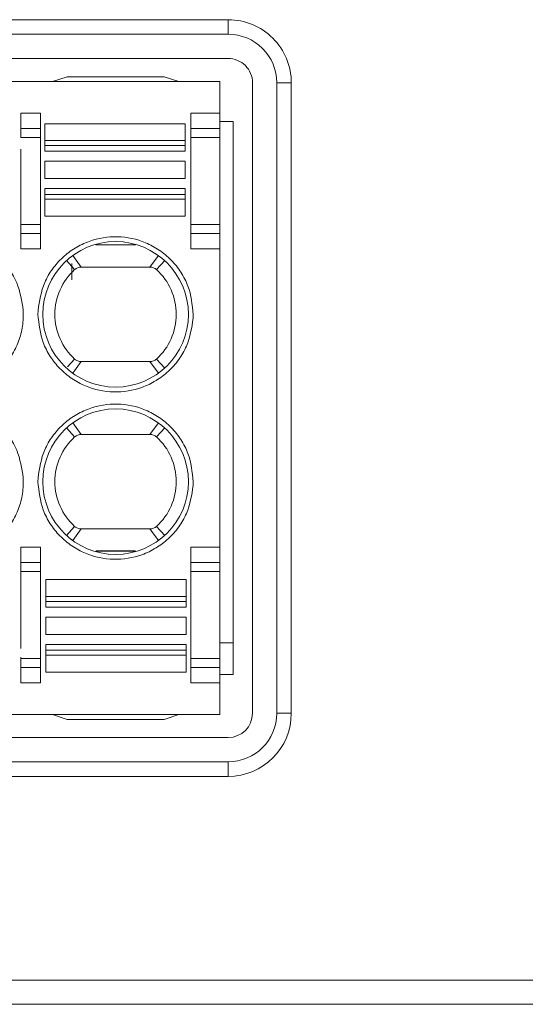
# Model space of a CAD drawing. Header units: millimetres. Extents: x -420 to 420, y -297 to 297.
# Tile 16 of 141: x -220 to -211, y -95 to -77. Entities that reach past the tile are written whole.
import ezdxf

# ---------------------------------------------------------------- set-up
doc = ezdxf.new("R2010")
doc.units = ezdxf.units.MM
doc.header["$MEASUREMENT"] = 0
doc.layers.add('layer 1', color=7, linetype='Continuous')

msp = doc.modelspace()

# ---------------------------------------------------------------- linework, layer by layer
at = {"layer": 'layer 1', "color": 7, "lineweight": 9}
for points in [[(-240.0195, -76.527), (-240.0195, -76.527), (-216.3561, -76.527), (-216.3561, -76.527)], [(-216.3561, -76.527), (-216.3561, -76.527), (-216.3561, -76.8043), (-216.3561, -76.8043)], [(-216.3561, -76.8043), (-216.3561, -76.8043), (-240.0195, -76.8043), (-240.0195, -76.8043)], [(-216.3561, -77.2665), (-216.3561, -77.2665), (-240.0195, -77.2665), (-240.0195, -77.2665)], [(-219.4249, -77.6131), (-219.4249, -77.6131), (-219.7022, -77.7055), (-219.7022, -77.7055)], [(-219.4249, -77.6131), (-219.4249, -77.6131), (-217.5762, -77.6131), (-217.5762, -77.6131)], [(-217.5762, -77.6131), (-217.5762, -77.6131), (-217.2989, -77.7055), (-217.2989, -77.7055)], [(-216.5132, -77.7055), (-216.5132, -77.7055), (-239.8993, -77.7055), (-239.8993, -77.7055)], [(-216.5132, -77.7055), (-216.5132, -77.7055), (-216.5132, -78.3063), (-216.5132, -78.3063)], [(-215.8939, -89.7452), (-215.8939, -89.7452), (-215.8939, -77.7286), (-215.8939, -77.7286)], [(-215.4317, -77.7286), (-215.4317, -77.7286), (-215.1544, -77.7286), (-215.1544, -77.7286)], [(-215.4317, -89.7452), (-215.4317, -89.7452), (-215.4317, -77.7286), (-215.4317, -77.7286)], [(-215.1544, -77.7286), (-215.1544, -77.7286), (-215.1544, -89.7452), (-215.1544, -89.7452)], [(-220.3031, -78.3063), (-220.3031, -78.3063), (-219.9333, -78.3063), (-219.9333, -78.3063)], [(-220.3031, -78.5984), (-220.3031, -78.5984), (-220.3031, -78.3063), (-220.3031, -78.3063)], [(-219.9333, -78.3063), (-219.9333, -78.3063), (-219.9333, -78.5984), (-219.9333, -78.5984)], [(-217.0678, -78.3063), (-217.0678, -78.3063), (-216.5132, -78.3063), (-216.5132, -78.3063)], [(-217.0678, -78.5984), (-217.0678, -78.5984), (-217.0678, -78.3063), (-217.0678, -78.3063)], [(-216.5132, -78.3063), (-216.5132, -78.3063), (-216.5132, -78.5984), (-216.5132, -78.5984)], [(-219.9333, -78.5984), (-219.9333, -78.5984), (-220.3031, -78.5984), (-220.3031, -78.5984)], [(-220.3031, -78.5984), (-220.3031, -78.5984), (-220.3031, -78.7722), (-220.3031, -78.7722)], [(-219.9333, -78.5984), (-219.9333, -78.5984), (-219.9333, -78.7722), (-219.9333, -78.7722)], [(-217.174, -78.5086), (-217.174, -78.5086), (-219.8455, -78.5086), (-219.8455, -78.5086)], [(-219.8455, -78.5086), (-219.8455, -78.5086), (-219.8455, -78.8301), (-219.8455, -78.8301)], [(-217.174, -78.5086), (-217.174, -78.5086), (-217.174, -78.8305), (-217.174, -78.8305)], [(-216.5132, -78.5984), (-216.5132, -78.5984), (-217.0678, -78.5984), (-217.0678, -78.5984)], [(-217.0678, -78.5984), (-217.0678, -78.5984), (-217.0678, -78.7722), (-217.0678, -78.7722)], [(-216.5132, -78.4681), (-216.5132, -78.4681), (-216.2637, -78.4681), (-216.2637, -78.4681)], [(-216.5132, -78.5984), (-216.5132, -78.5984), (-216.5132, -78.7722), (-216.5132, -78.7722)], [(-216.2637, -78.4681), (-216.2637, -78.4681), (-216.2637, -89.0057), (-216.2637, -89.0057)], [(-220.3031, -78.7722), (-220.3031, -78.7722), (-219.9333, -78.7722), (-219.9333, -78.7722)], [(-219.9333, -78.7722), (-219.9333, -78.7722), (-219.9333, -80.4287), (-219.9333, -80.4287)], [(-217.0678, -80.4287), (-217.0678, -80.4287), (-217.0678, -78.7722), (-217.0678, -78.7722)], [(-217.0678, -78.7722), (-217.0678, -78.7722), (-216.5132, -78.7722), (-216.5132, -78.7722)], [(-216.5132, -78.7722), (-216.5132, -78.7722), (-216.5132, -80.4287), (-216.5132, -80.4287)], [(-220.3031, -78.9935), (-220.3031, -78.9935), (-220.3031, -80.4287), (-220.3031, -80.4287)], [(-217.174, -78.8305), (-217.174, -78.8305), (-219.8455, -78.8301), (-219.8455, -78.8301)], [(-219.8455, -78.8301), (-219.8455, -78.8301), (-219.8455, -78.9238), (-219.8455, -78.9238)], [(-219.8455, -78.9238), (-219.8455, -78.9238), (-217.174, -78.9238), (-217.174, -78.9238)], [(-219.8455, -79.0355), (-219.8455, -79.0355), (-219.8455, -78.9238), (-219.8455, -78.9238)], [(-217.174, -78.9238), (-217.174, -78.9238), (-217.174, -78.8305), (-217.174, -78.8305)], [(-217.174, -78.9238), (-217.174, -78.9238), (-217.174, -79.0355), (-217.174, -79.0355)], [(-217.174, -79.0355), (-217.174, -79.0355), (-219.8455, -79.0355), (-219.8455, -79.0355)], [(-217.174, -79.2229), (-217.174, -79.2229), (-219.8455, -79.2229), (-219.8455, -79.2229)], [(-219.8455, -79.5563), (-219.8455, -79.5563), (-219.8455, -79.2229), (-219.8455, -79.2229)], [(-217.174, -79.2229), (-217.174, -79.2229), (-217.174, -79.5563), (-217.174, -79.5563)], [(-219.8455, -79.5563), (-219.8455, -79.5563), (-217.174, -79.5563), (-217.174, -79.5563)], [(-219.8455, -79.7439), (-219.8455, -79.7439), (-217.174, -79.7439), (-217.174, -79.7439)], [(-219.8455, -79.8554), (-219.8455, -79.8554), (-219.8455, -79.7439), (-219.8455, -79.7439)], [(-217.174, -79.7439), (-217.174, -79.7439), (-217.174, -79.8554), (-217.174, -79.8554)], [(-217.174, -79.8554), (-217.174, -79.8554), (-219.8455, -79.8554), (-219.8455, -79.8554)], [(-219.8455, -79.8554), (-219.8455, -79.8554), (-219.8455, -79.9487), (-219.8455, -79.9487)], [(-217.174, -79.9491), (-217.174, -79.9491), (-217.174, -79.8554), (-217.174, -79.8554)], [(-219.8455, -79.9487), (-219.8455, -79.9487), (-217.174, -79.9491), (-217.174, -79.9491)], [(-219.8455, -80.2706), (-219.8455, -80.2706), (-219.8455, -79.9487), (-219.8455, -79.9487)], [(-217.174, -79.9491), (-217.174, -79.9491), (-217.174, -80.2706), (-217.174, -80.2706)], [(-219.8455, -80.2706), (-219.8455, -80.2706), (-217.174, -80.2706), (-217.174, -80.2706)], [(-220.3031, -80.4287), (-220.3031, -80.4287), (-220.3031, -80.6024), (-220.3031, -80.6024)], [(-219.9333, -80.4287), (-219.9333, -80.4287), (-220.3031, -80.4287), (-220.3031, -80.4287)], [(-219.9333, -80.4287), (-219.9333, -80.4287), (-219.9333, -80.6024), (-219.9333, -80.6024)], [(-217.0678, -80.4287), (-217.0678, -80.4287), (-217.0678, -80.6024), (-217.0678, -80.6024)], [(-216.5132, -80.4287), (-216.5132, -80.4287), (-217.0678, -80.4287), (-217.0678, -80.4287)], [(-216.5132, -80.4287), (-216.5132, -80.4287), (-216.5132, -80.6024), (-216.5132, -80.6024)], [(-220.3031, -80.6024), (-220.3031, -80.6024), (-219.9333, -80.6024), (-219.9333, -80.6024)], [(-220.3031, -80.8945), (-220.3031, -80.8945), (-220.3031, -80.6024), (-220.3031, -80.6024)], [(-219.9333, -80.6024), (-219.9333, -80.6024), (-219.9333, -80.8945), (-219.9333, -80.8945)], [(-217.0678, -80.6024), (-217.0678, -80.6024), (-216.5132, -80.6024), (-216.5132, -80.6024)], [(-217.0678, -80.8945), (-217.0678, -80.8945), (-217.0678, -80.6024), (-217.0678, -80.6024)], [(-216.5132, -80.6024), (-216.5132, -80.6024), (-216.5132, -80.8945), (-216.5132, -80.8945)], [(-218.1216, -80.816), (-218.1216, -80.816), (-218.8796, -80.816), (-218.8796, -80.816)], [(-219.9333, -80.8945), (-219.9333, -80.8945), (-220.3031, -80.8945), (-220.3031, -80.8945)], [(-219.1556, -81.2412), (-219.1556, -81.2412), (-219.3157, -81.0208), (-219.3157, -81.0208)], [(-217.6857, -81.0208), (-217.6857, -81.0208), (-217.8458, -81.2412), (-217.8458, -81.2412)], [(-216.5132, -80.8945), (-216.5132, -80.8945), (-217.0678, -80.8945), (-217.0678, -80.8945)], [(-216.5132, -80.8945), (-216.5132, -80.8945), (-216.5132, -86.5793), (-216.5132, -86.5793)], [(-219.4362, -81.119), (-219.4362, -81.119), (-219.2802, -81.2896), (-219.2802, -81.2896)], [(-219.3323, -81.4837), (-219.3323, -81.4837), (-219.3323, -81.1718), (-219.3323, -81.1718)], [(-217.8458, -81.2412), (-217.8458, -81.2412), (-219.1556, -81.2412), (-219.1556, -81.2412)], [(-217.7212, -81.2896), (-217.7212, -81.2896), (-217.5653, -81.119), (-217.5653, -81.119)], [(-219.9795, -82.1424), (-219.9795, -82.1424), (-219.9777, -82.0683), (-219.9777, -82.0683)], [(-217.0216, -82.1424), (-217.0216, -82.1424), (-217.0235, -82.2165), (-217.0235, -82.2165)], [(-219.2802, -82.9954), (-219.2802, -82.9954), (-219.4174, -83.1453), (-219.4174, -83.1453)], [(-219.3157, -83.2642), (-219.3157, -83.2642), (-219.1556, -83.0436), (-219.1556, -83.0436)], [(-219.1556, -83.0436), (-219.1556, -83.0436), (-217.8458, -83.0436), (-217.8458, -83.0436)], [(-217.8458, -83.0436), (-217.8458, -83.0436), (-217.6857, -83.2642), (-217.6857, -83.2642)], [(-217.5651, -83.1658), (-217.5651, -83.1658), (-217.7212, -82.9952), (-217.7212, -82.9952)], [(-219.1556, -84.4302), (-219.1556, -84.4302), (-219.3157, -84.2098), (-219.3157, -84.2098)], [(-217.6857, -84.2098), (-217.6857, -84.2098), (-217.8458, -84.4302), (-217.8458, -84.4302)], [(-219.4362, -84.308), (-219.4362, -84.308), (-219.2802, -84.4786), (-219.2802, -84.4786)], [(-217.8458, -84.4302), (-217.8458, -84.4302), (-219.1556, -84.4302), (-219.1556, -84.4302)], [(-217.7212, -84.4786), (-217.7212, -84.4786), (-217.5653, -84.308), (-217.5653, -84.308)], [(-219.9795, -85.3314), (-219.9795, -85.3314), (-219.9777, -85.2573), (-219.9777, -85.2573)], [(-217.0216, -85.3314), (-217.0216, -85.3314), (-217.0235, -85.4055), (-217.0235, -85.4055)], [(-219.2802, -86.1844), (-219.2802, -86.1844), (-219.436, -86.3549), (-219.436, -86.3549)], [(-219.3157, -86.4532), (-219.3157, -86.4532), (-219.1556, -86.2327), (-219.1556, -86.2327)], [(-219.1669, -86.2486), (-219.1669, -86.2486), (-219.1744, -86.2303), (-219.1744, -86.2303)], [(-219.1556, -86.2327), (-219.1556, -86.2327), (-217.8458, -86.2327), (-217.8458, -86.2327)], [(-217.8458, -86.2327), (-217.8458, -86.2327), (-217.6857, -86.4532), (-217.6857, -86.4532)], [(-217.5651, -86.3549), (-217.5651, -86.3549), (-217.7212, -86.1842), (-217.7212, -86.1842)], [(-220.3031, -86.5793), (-220.3031, -86.5793), (-219.9333, -86.5793), (-219.9333, -86.5793)], [(-220.3031, -86.8714), (-220.3031, -86.8714), (-220.3031, -86.5793), (-220.3031, -86.5793)], [(-219.9333, -86.5793), (-219.9333, -86.5793), (-219.9333, -86.8714), (-219.9333, -86.8714)], [(-218.8796, -86.6579), (-218.8796, -86.6579), (-218.1216, -86.6579), (-218.1216, -86.6579)], [(-218.8703, -86.6486), (-218.8703, -86.6486), (-218.1308, -86.6486), (-218.1308, -86.6486)], [(-217.0678, -86.5793), (-217.0678, -86.5793), (-216.5132, -86.5793), (-216.5132, -86.5793)], [(-217.0678, -86.8714), (-217.0678, -86.8714), (-217.0678, -86.5793), (-217.0678, -86.5793)], [(-216.5132, -86.5793), (-216.5132, -86.5793), (-216.5132, -86.8714), (-216.5132, -86.8714)], [(-220.3031, -86.8714), (-220.3031, -86.8714), (-220.3031, -87.0452), (-220.3031, -87.0452)], [(-219.9333, -86.8714), (-219.9333, -86.8714), (-220.3031, -86.8714), (-220.3031, -86.8714)], [(-219.9333, -86.8714), (-219.9333, -86.8714), (-219.9333, -87.0452), (-219.9333, -87.0452)], [(-217.0678, -86.8714), (-217.0678, -86.8714), (-217.0678, -87.0452), (-217.0678, -87.0452)], [(-216.5132, -86.8714), (-216.5132, -86.8714), (-217.0678, -86.8714), (-217.0678, -86.8714)], [(-216.5132, -86.8714), (-216.5132, -86.8714), (-216.5132, -87.0452), (-216.5132, -87.0452)], [(-220.3031, -87.0452), (-220.3031, -87.0452), (-219.9333, -87.0452), (-219.9333, -87.0452)], [(-220.3031, -87.0452), (-220.3031, -87.0452), (-220.3031, -88.508), (-220.3031, -88.508)], [(-219.9333, -87.0452), (-219.9333, -87.0452), (-219.9333, -88.7016), (-219.9333, -88.7016)], [(-217.0678, -87.0452), (-217.0678, -87.0452), (-216.5132, -87.0452), (-216.5132, -87.0452)], [(-217.0678, -88.7016), (-217.0678, -88.7016), (-217.0678, -87.0452), (-217.0678, -87.0452)], [(-216.5132, -87.0452), (-216.5132, -87.0452), (-216.5132, -88.7016), (-216.5132, -88.7016)], [(-219.8274, -87.5192), (-219.8274, -87.5192), (-219.8274, -87.1975), (-219.8274, -87.1975)], [(-217.1557, -87.1975), (-217.1557, -87.1975), (-219.8274, -87.1975), (-219.8274, -87.1975)], [(-217.1557, -87.1975), (-217.1557, -87.1975), (-217.1557, -87.5193), (-217.1557, -87.5193)], [(-217.1557, -87.5193), (-217.1557, -87.5193), (-219.8274, -87.5192), (-219.8274, -87.5192)], [(-219.8274, -87.5192), (-219.8274, -87.5192), (-219.8274, -87.6127), (-219.8274, -87.6127)], [(-219.8274, -87.6127), (-219.8274, -87.6127), (-217.1557, -87.6127), (-217.1557, -87.6127)], [(-219.8274, -87.7244), (-219.8274, -87.7244), (-219.8274, -87.6127), (-219.8274, -87.6127)], [(-217.1557, -87.6127), (-217.1557, -87.6127), (-217.1557, -87.5193), (-217.1557, -87.5193)], [(-217.1557, -87.6127), (-217.1557, -87.6127), (-217.1557, -87.7244), (-217.1557, -87.7244)], [(-217.1557, -87.7244), (-217.1557, -87.7244), (-219.8274, -87.7244), (-219.8274, -87.7244)], [(-217.1557, -87.9118), (-217.1557, -87.9118), (-219.8274, -87.9118), (-219.8274, -87.9118)], [(-219.8274, -88.2452), (-219.8274, -88.2452), (-219.8274, -87.9118), (-219.8274, -87.9118)], [(-217.1557, -87.9118), (-217.1557, -87.9118), (-217.1557, -88.2452), (-217.1557, -88.2452)], [(-219.8274, -88.2452), (-219.8274, -88.2452), (-217.1557, -88.2452), (-217.1557, -88.2452)], [(-219.8274, -88.4328), (-219.8274, -88.4328), (-217.1557, -88.4328), (-217.1557, -88.4328)], [(-219.8274, -88.5443), (-219.8274, -88.5443), (-219.8274, -88.4328), (-219.8274, -88.4328)], [(-217.1557, -88.5443), (-217.1557, -88.5443), (-219.8274, -88.5443), (-219.8274, -88.5443)], [(-219.8274, -88.5443), (-219.8274, -88.5443), (-219.8274, -88.6376), (-219.8274, -88.6376)], [(-217.1557, -88.4328), (-217.1557, -88.4328), (-217.1557, -88.5443), (-217.1557, -88.5443)], [(-217.1557, -88.638), (-217.1557, -88.638), (-217.1557, -88.5443), (-217.1557, -88.5443)], [(-216.2637, -88.4049), (-216.2637, -88.4049), (-216.5132, -88.4049), (-216.5132, -88.4049)], [(-220.3031, -88.6744), (-220.3031, -88.6744), (-220.3031, -88.7016), (-220.3031, -88.7016)], [(-219.9333, -88.7016), (-219.9333, -88.7016), (-220.3031, -88.7016), (-220.3031, -88.7016)], [(-220.3031, -88.7016), (-220.3031, -88.7016), (-220.3031, -88.8754), (-220.3031, -88.8754)], [(-219.9333, -88.7016), (-219.9333, -88.7016), (-219.9333, -88.8754), (-219.9333, -88.8754)], [(-219.8274, -88.6376), (-219.8274, -88.6376), (-217.1557, -88.638), (-217.1557, -88.638)], [(-219.8274, -88.9595), (-219.8274, -88.9595), (-219.8274, -88.6376), (-219.8274, -88.6376)], [(-217.1557, -88.9595), (-217.1557, -88.9595), (-217.1557, -88.638), (-217.1557, -88.638)], [(-216.5132, -88.7016), (-216.5132, -88.7016), (-217.0678, -88.7016), (-217.0678, -88.7016)], [(-217.0678, -88.7016), (-217.0678, -88.7016), (-217.0678, -88.8754), (-217.0678, -88.8754)], [(-216.5132, -88.7016), (-216.5132, -88.7016), (-216.5132, -88.8754), (-216.5132, -88.8754)], [(-220.3031, -88.8754), (-220.3031, -88.8754), (-219.9333, -88.8754), (-219.9333, -88.8754)], [(-220.3031, -89.1675), (-220.3031, -89.1675), (-220.3031, -88.8754), (-220.3031, -88.8754)], [(-219.9333, -88.8754), (-219.9333, -88.8754), (-219.9333, -89.1675), (-219.9333, -89.1675)], [(-217.0678, -88.8754), (-217.0678, -88.8754), (-216.5132, -88.8754), (-216.5132, -88.8754)], [(-217.0678, -89.1675), (-217.0678, -89.1675), (-217.0678, -88.8754), (-217.0678, -88.8754)], [(-216.5132, -88.8754), (-216.5132, -88.8754), (-216.5132, -89.1675), (-216.5132, -89.1675)], [(-219.8274, -88.9595), (-219.8274, -88.9595), (-217.1557, -88.9595), (-217.1557, -88.9595)], [(-216.2637, -89.0057), (-216.2637, -89.0057), (-216.5132, -89.0057), (-216.5132, -89.0057)], [(-219.9333, -89.1675), (-219.9333, -89.1675), (-220.3031, -89.1675), (-220.3031, -89.1675)], [(-216.5132, -89.1675), (-216.5132, -89.1675), (-217.0678, -89.1675), (-217.0678, -89.1675)], [(-216.5132, -89.1675), (-216.5132, -89.1675), (-216.5132, -89.7683), (-216.5132, -89.7683)], [(-239.8993, -89.7683), (-239.8993, -89.7683), (-216.5132, -89.7683), (-216.5132, -89.7683)], [(-219.7022, -89.7683), (-219.7022, -89.7683), (-219.4249, -89.8607), (-219.4249, -89.8607)], [(-219.4249, -89.8607), (-219.4249, -89.8607), (-217.5762, -89.8607), (-217.5762, -89.8607)], [(-217.2989, -89.7683), (-217.2989, -89.7683), (-217.5762, -89.8607), (-217.5762, -89.8607)], [(-216.3561, -90.9468), (-215.6926, -90.9468), (-215.1544, -90.4089), (-215.1544, -89.7452)], [(-216.3561, -90.6695), (-215.8457, -90.6695), (-215.4317, -90.2558), (-215.4317, -89.7452)], [(-216.3561, -90.2074), (-216.101, -90.2074), (-215.8939, -90.0005), (-215.8939, -89.7452)], [(-215.4317, -89.7452), (-215.4317, -89.7452), (-215.1544, -89.7452), (-215.1544, -89.7452)], [(-240.0195, -90.2074), (-240.0195, -90.2074), (-216.3561, -90.2074), (-216.3561, -90.2074)], [(-240.0195, -90.6695), (-240.0195, -90.6695), (-216.3561, -90.6695), (-216.3561, -90.6695)], [(-216.3561, -90.6695), (-216.3561, -90.6695), (-216.3561, -90.9468), (-216.3561, -90.9468)], [(-216.3561, -90.9468), (-216.3561, -90.9468), (-240.0195, -90.9468), (-240.0195, -90.9468)], [(-241.8682, -94.8291), (-241.8682, -94.8291), (-191.0289, -94.8291), (-191.0289, -94.8291)], [(-241.8682, -95.2913), (-241.8682, -95.2913), (-191.0289, -95.2913), (-191.0289, -95.2913)]]:
    msp.add_open_spline(points, degree=3, dxfattribs=at)
for points, knots in [([(-215.1544, -77.7286), (-215.1544, -77.4099), (-215.2811, -77.1043), (-215.5064, -76.879), (-215.5064, -76.879), (-215.7318, -76.6536), (-216.0376, -76.527), (-216.3561, -76.527)], [0, 0, 0, 0, 0.3333333, 0.3333333, 0.3333333, 0.3333333, 1, 1, 1, 1]), ([(-215.4317, -77.7286), (-215.4317, -77.4835), (-215.5292, -77.2483), (-215.7026, -77.0751), (-215.7026, -77.0751), (-215.876, -76.9017), (-216.111, -76.8043), (-216.3561, -76.8043)], [0, 0, 0, 0, 0.3333333, 0.3333333, 0.3333333, 0.3333333, 1, 1, 1, 1]), ([(-215.8939, -77.7286), (-215.8939, -77.6061), (-215.9427, -77.4885), (-216.0294, -77.4018), (-216.0294, -77.4018), (-216.1159, -77.3151), (-216.2335, -77.2665), (-216.3561, -77.2665)], [0, 0, 0, 0, 0.3333333, 0.3333333, 0.3333333, 0.3333333, 1, 1, 1, 1]), ([(-221.7358, -80.6634), (-221.5554, -80.6829), (-221.3748, -80.7021), (-221.2067, -80.7614), (-221.2067, -80.7614), (-221.0257, -80.8252), (-220.8592, -80.9352), (-220.7166, -81.0707), (-220.7166, -81.0707), (-220.5743, -81.2062), (-220.456, -81.3671), (-220.3831, -81.5447), (-220.3831, -81.5447), (-220.3155, -81.7096), (-220.2872, -81.8889), (-220.2587, -82.0683)], [0, 0, 0, 0, 0.2, 0.2, 0.2, 0.2, 0.4, 0.4, 0.4, 0.4, 0.6, 0.6, 0.6, 0.6, 1, 1, 1, 1]), ([(-219.9777, -82.0683), (-219.9494, -81.8862), (-219.9209, -81.7041), (-219.8501, -81.5371), (-219.8501, -81.5371), (-219.8117, -81.4467), (-219.7608, -81.3606), (-219.7028, -81.2804), (-219.7028, -81.2804), (-219.6446, -81.1999), (-219.5789, -81.1254), (-219.5063, -81.058), (-219.5063, -81.058), (-219.434, -80.9908), (-219.3547, -80.9306), (-219.2704, -80.8792), (-219.2704, -80.8792), (-219.1859, -80.8276), (-219.096, -80.7849), (-219.0027, -80.7513), (-219.0027, -80.7513), (-218.8309, -80.6895), (-218.6468, -80.6594), (-218.4636, -80.664), (-218.4636, -80.664), (-218.2804, -80.6684), (-218.0979, -80.708), (-217.9295, -80.7782), (-217.9295, -80.7782), (-217.838, -80.8163), (-217.7507, -80.8635), (-217.669, -80.9191), (-217.669, -80.9191), (-217.5871, -80.9748), (-217.5108, -81.0389), (-217.4418, -81.1099), (-217.4418, -81.1099), (-217.3729, -81.1807), (-217.3111, -81.2582), (-217.2571, -81.3414), (-217.2571, -81.3414), (-217.203, -81.4246), (-217.1564, -81.5131), (-217.1226, -81.6055), (-217.1226, -81.6055), (-217.0603, -81.776), (-217.041, -81.9592), (-217.0216, -82.1424)], [0, 0, 0, 0, 0.0769231, 0.0769231, 0.0769231, 0.0769231, 0.1538462, 0.1538462, 0.1538462, 0.1538462, 0.2307692, 0.2307692, 0.2307692, 0.2307692, 0.3076923, 0.3076923, 0.3076923, 0.3076923, 0.3846154, 0.3846154, 0.3846154, 0.3846154, 0.4615385, 0.4615385, 0.4615385, 0.4615385, 0.5384615, 0.5384615, 0.5384615, 0.5384615, 0.6153846, 0.6153846, 0.6153846, 0.6153846, 0.6923077, 0.6923077, 0.6923077, 0.6923077, 0.7692308, 0.7692308, 0.7692308, 0.7692308, 0.8461538, 0.8461538, 0.8461538, 0.8461538, 1, 1, 1, 1]), ([(-217.1141, -82.1424), (-217.1141, -81.3767), (-217.7349, -80.7559), (-218.5006, -80.7559), (-218.5006, -80.7559), (-219.2665, -80.7559), (-219.8871, -81.3767), (-219.8871, -82.1424), (-219.8871, -82.1424), (-219.8871, -82.9081), (-219.2665, -83.5289), (-218.5006, -83.5289), (-218.5006, -83.5289), (-217.7349, -83.5289), (-217.1141, -82.9081), (-217.1141, -82.1424)], [0, 0, 0, 0, 0.2, 0.2, 0.2, 0.2, 0.4, 0.4, 0.4, 0.4, 0.6, 0.6, 0.6, 0.6, 1, 1, 1, 1]), ([(-219.1556, -81.2412), (-219.1669, -81.2417), (-219.1783, -81.2425), (-219.1896, -81.2443), (-219.1896, -81.2443), (-219.2007, -81.2463), (-219.2118, -81.2497), (-219.2223, -81.2537), (-219.2223, -81.2537), (-219.233, -81.2578), (-219.2434, -81.2628), (-219.253, -81.2689), (-219.253, -81.2689), (-219.2626, -81.2752), (-219.2713, -81.2824), (-219.2802, -81.2896)], [0, 0, 0, 0, 0.2, 0.2, 0.2, 0.2, 0.4, 0.4, 0.4, 0.4, 0.6, 0.6, 0.6, 0.6, 1, 1, 1, 1]), ([(-217.7212, -81.2896), (-217.73, -81.2822), (-217.7389, -81.275), (-217.7483, -81.2689), (-217.7483, -81.2689), (-217.758, -81.2628), (-217.7683, -81.2578), (-217.779, -81.2537), (-217.779, -81.2537), (-217.7896, -81.2495), (-217.8007, -81.2463), (-217.8118, -81.2443), (-217.8118, -81.2443), (-217.823, -81.2425), (-217.8345, -81.2417), (-217.8458, -81.2412)], [0, 0, 0, 0, 0.2, 0.2, 0.2, 0.2, 0.4, 0.4, 0.4, 0.4, 0.6, 0.6, 0.6, 0.6, 1, 1, 1, 1]), ([(-219.2802, -81.2896), (-219.5198, -81.5085), (-219.656, -81.818), (-219.656, -82.1424), (-219.656, -82.1424), (-219.656, -82.4668), (-219.5196, -82.7765), (-219.2802, -82.9954)], [0, 0, 0, 0, 0.3333333, 0.3333333, 0.3333333, 0.3333333, 1, 1, 1, 1]), ([(-217.7212, -82.9952), (-217.4816, -82.7763), (-217.3451, -82.4668), (-217.3451, -82.1424), (-217.3451, -82.1424), (-217.3451, -81.818), (-217.4818, -81.5085), (-217.7212, -81.2896)], [0, 0, 0, 0, 0.3333333, 0.3333333, 0.3333333, 0.3333333, 1, 1, 1, 1]), ([(-220.2587, -82.0683), (-220.2594, -82.1683), (-220.2602, -82.2683), (-220.2739, -82.367), (-220.2739, -82.367), (-220.2874, -82.4656), (-220.314, -82.5628), (-220.3491, -82.6565), (-220.3491, -82.6565), (-220.3842, -82.7503), (-220.4279, -82.8405), (-220.4805, -82.9251), (-220.4805, -82.9251), (-220.5334, -83.0098), (-220.5952, -83.0891), (-220.6641, -83.1616), (-220.6641, -83.1616), (-220.7331, -83.2341), (-220.8089, -83.2997), (-220.8908, -83.3566), (-220.8908, -83.3566), (-220.9729, -83.4136), (-221.0608, -83.4618), (-221.1527, -83.5016), (-221.1527, -83.5016), (-221.2446, -83.5413), (-221.3404, -83.5729), (-221.438, -83.5914), (-221.438, -83.5914), (-221.536, -83.6101), (-221.636, -83.6156), (-221.7358, -83.6214)], [0, 0, 0, 0, 0.1111111, 0.1111111, 0.1111111, 0.1111111, 0.2222222, 0.2222222, 0.2222222, 0.2222222, 0.3333333, 0.3333333, 0.3333333, 0.3333333, 0.4444444, 0.4444444, 0.4444444, 0.4444444, 0.5555556, 0.5555556, 0.5555556, 0.5555556, 0.6666667, 0.6666667, 0.6666667, 0.6666667, 0.7777778, 0.7777778, 0.7777778, 0.7777778, 1, 1, 1, 1]), ([(-217.0235, -82.2165), (-217.0519, -82.3986), (-217.0804, -82.5807), (-217.1512, -82.7477), (-217.1512, -82.7477), (-217.1897, -82.8383), (-217.2403, -82.9242), (-217.2986, -83.0045), (-217.2986, -83.0045), (-217.3568, -83.0849), (-217.4224, -83.1594), (-217.4949, -83.2268), (-217.4949, -83.2268), (-217.5674, -83.2941), (-217.6465, -83.3542), (-217.731, -83.4056), (-217.731, -83.4056), (-217.8155, -83.4572), (-217.9053, -83.5001), (-217.9987, -83.5335), (-217.9987, -83.5335), (-218.1704, -83.5953), (-218.3545, -83.6254), (-218.5377, -83.621), (-218.5377, -83.621), (-218.7209, -83.6164), (-218.9032, -83.577), (-219.0718, -83.5066), (-219.0718, -83.5066), (-219.1633, -83.4685), (-219.2506, -83.4213), (-219.3323, -83.3657), (-219.3323, -83.3657), (-219.4142, -83.31), (-219.4904, -83.2459), (-219.5595, -83.1751), (-219.5595, -83.1751), (-219.6285, -83.1043), (-219.69, -83.0266), (-219.7442, -82.9436), (-219.7442, -82.9436), (-219.7984, -82.8604), (-219.845, -82.7717), (-219.8788, -82.6793), (-219.8788, -82.6793), (-219.9411, -82.509), (-219.9603, -82.3256), (-219.9795, -82.1424)], [0, 0, 0, 0, 0.0769231, 0.0769231, 0.0769231, 0.0769231, 0.1538462, 0.1538462, 0.1538462, 0.1538462, 0.2307692, 0.2307692, 0.2307692, 0.2307692, 0.3076923, 0.3076923, 0.3076923, 0.3076923, 0.3846154, 0.3846154, 0.3846154, 0.3846154, 0.4615385, 0.4615385, 0.4615385, 0.4615385, 0.5384615, 0.5384615, 0.5384615, 0.5384615, 0.6153846, 0.6153846, 0.6153846, 0.6153846, 0.6923077, 0.6923077, 0.6923077, 0.6923077, 0.7692308, 0.7692308, 0.7692308, 0.7692308, 0.8461538, 0.8461538, 0.8461538, 0.8461538, 1, 1, 1, 1]), ([(-219.2802, -82.9954), (-219.2713, -83.0026), (-219.2624, -83.0098), (-219.2528, -83.0159), (-219.2528, -83.0159), (-219.2434, -83.022), (-219.233, -83.027), (-219.2223, -83.0311), (-219.2223, -83.0311), (-219.2118, -83.0353), (-219.2007, -83.0387), (-219.1896, -83.0405), (-219.1896, -83.0405), (-219.1783, -83.0425), (-219.1669, -83.0431), (-219.1556, -83.0436)], [0, 0, 0, 0, 0.2, 0.2, 0.2, 0.2, 0.4, 0.4, 0.4, 0.4, 0.6, 0.6, 0.6, 0.6, 1, 1, 1, 1]), ([(-217.8458, -83.0436), (-217.8228, -83.0414), (-217.7997, -83.0392), (-217.779, -83.0311), (-217.779, -83.0311), (-217.7581, -83.0231), (-217.7397, -83.0093), (-217.7212, -82.9952)], [0, 0, 0, 0, 0.3333333, 0.3333333, 0.3333333, 0.3333333, 1, 1, 1, 1]), ([(-221.7358, -83.8524), (-221.5554, -83.8719), (-221.3748, -83.8911), (-221.2067, -83.9504), (-221.2067, -83.9504), (-221.0257, -84.0142), (-220.8592, -84.1242), (-220.7166, -84.2597), (-220.7166, -84.2597), (-220.5743, -84.3952), (-220.456, -84.5561), (-220.3831, -84.7337), (-220.3831, -84.7337), (-220.3155, -84.8986), (-220.2872, -85.078), (-220.2587, -85.2573)], [0, 0, 0, 0, 0.2, 0.2, 0.2, 0.2, 0.4, 0.4, 0.4, 0.4, 0.6, 0.6, 0.6, 0.6, 1, 1, 1, 1]), ([(-219.9777, -85.2573), (-219.9494, -85.0752), (-219.9209, -84.8931), (-219.8501, -84.7261), (-219.8501, -84.7261), (-219.8117, -84.6357), (-219.7608, -84.5496), (-219.7028, -84.4694), (-219.7028, -84.4694), (-219.6446, -84.3889), (-219.5789, -84.3144), (-219.5063, -84.247), (-219.5063, -84.247), (-219.434, -84.1799), (-219.3547, -84.1196), (-219.2704, -84.0682), (-219.2704, -84.0682), (-219.1859, -84.0166), (-219.096, -83.9739), (-219.0027, -83.9403), (-219.0027, -83.9403), (-218.8309, -83.8785), (-218.6468, -83.8484), (-218.4636, -83.853), (-218.4636, -83.853), (-218.2804, -83.8574), (-218.0979, -83.897), (-217.9295, -83.9673), (-217.9295, -83.9673), (-217.838, -84.0053), (-217.7507, -84.0525), (-217.669, -84.1081), (-217.669, -84.1081), (-217.5871, -84.1638), (-217.5108, -84.2279), (-217.4418, -84.2989), (-217.4418, -84.2989), (-217.3729, -84.3697), (-217.3111, -84.4472), (-217.2571, -84.5304), (-217.2571, -84.5304), (-217.203, -84.6136), (-217.1564, -84.7021), (-217.1226, -84.7945), (-217.1226, -84.7945), (-217.0603, -84.965), (-217.041, -85.1482), (-217.0216, -85.3314)], [0, 0, 0, 0, 0.0769231, 0.0769231, 0.0769231, 0.0769231, 0.1538462, 0.1538462, 0.1538462, 0.1538462, 0.2307692, 0.2307692, 0.2307692, 0.2307692, 0.3076923, 0.3076923, 0.3076923, 0.3076923, 0.3846154, 0.3846154, 0.3846154, 0.3846154, 0.4615385, 0.4615385, 0.4615385, 0.4615385, 0.5384615, 0.5384615, 0.5384615, 0.5384615, 0.6153846, 0.6153846, 0.6153846, 0.6153846, 0.6923077, 0.6923077, 0.6923077, 0.6923077, 0.7692308, 0.7692308, 0.7692308, 0.7692308, 0.8461538, 0.8461538, 0.8461538, 0.8461538, 1, 1, 1, 1]), ([(-217.1141, -85.3314), (-217.1141, -84.5657), (-217.7349, -83.9449), (-218.5006, -83.9449), (-218.5006, -83.9449), (-219.2665, -83.9449), (-219.8871, -84.5657), (-219.8871, -85.3314), (-219.8871, -85.3314), (-219.8871, -86.0971), (-219.2665, -86.7179), (-218.5006, -86.7179), (-218.5006, -86.7179), (-217.7349, -86.7179), (-217.1141, -86.0971), (-217.1141, -85.3314)], [0, 0, 0, 0, 0.2, 0.2, 0.2, 0.2, 0.4, 0.4, 0.4, 0.4, 0.6, 0.6, 0.6, 0.6, 1, 1, 1, 1]), ([(-219.1556, -84.4302), (-219.1785, -84.4324), (-219.2016, -84.4346), (-219.2223, -84.4427), (-219.2223, -84.4427), (-219.2432, -84.4507), (-219.2617, -84.4647), (-219.2802, -84.4786)], [0, 0, 0, 0, 0.3333333, 0.3333333, 0.3333333, 0.3333333, 1, 1, 1, 1]), ([(-217.7212, -84.4786), (-217.73, -84.4712), (-217.7389, -84.464), (-217.7483, -84.4579), (-217.7483, -84.4579), (-217.758, -84.4518), (-217.7683, -84.4468), (-217.779, -84.4427), (-217.779, -84.4427), (-217.7896, -84.4385), (-217.8007, -84.4353), (-217.8118, -84.4333), (-217.8118, -84.4333), (-217.823, -84.4315), (-217.8345, -84.4307), (-217.8458, -84.4302)], [0, 0, 0, 0, 0.2, 0.2, 0.2, 0.2, 0.4, 0.4, 0.4, 0.4, 0.6, 0.6, 0.6, 0.6, 1, 1, 1, 1]), ([(-219.2802, -84.4786), (-219.5198, -84.6975), (-219.656, -85.007), (-219.656, -85.3314), (-219.656, -85.3314), (-219.656, -85.6559), (-219.5196, -85.9655), (-219.2802, -86.1844)], [0, 0, 0, 0, 0.3333333, 0.3333333, 0.3333333, 0.3333333, 1, 1, 1, 1]), ([(-217.7212, -86.1842), (-217.4816, -85.9653), (-217.3451, -85.6559), (-217.3451, -85.3314), (-217.3451, -85.3314), (-217.3451, -85.007), (-217.4816, -84.6975), (-217.7212, -84.4786)], [0, 0, 0, 0, 0.3333333, 0.3333333, 0.3333333, 0.3333333, 1, 1, 1, 1]), ([(-220.2587, -85.2573), (-220.2594, -85.3573), (-220.2602, -85.4573), (-220.2739, -85.556), (-220.2739, -85.556), (-220.2874, -85.6546), (-220.314, -85.7518), (-220.3491, -85.8455), (-220.3491, -85.8455), (-220.3842, -85.9393), (-220.4279, -86.0295), (-220.4805, -86.1142), (-220.4805, -86.1142), (-220.5334, -86.1988), (-220.5952, -86.2781), (-220.6641, -86.3506), (-220.6641, -86.3506), (-220.7331, -86.4231), (-220.8089, -86.4887), (-220.8908, -86.5456), (-220.8908, -86.5456), (-220.9729, -86.6026), (-221.0608, -86.6508), (-221.1527, -86.6906), (-221.1527, -86.6906), (-221.2446, -86.7303), (-221.3404, -86.7619), (-221.438, -86.7804), (-221.438, -86.7804), (-221.536, -86.7991), (-221.636, -86.8046), (-221.7358, -86.8104)], [0, 0, 0, 0, 0.1111111, 0.1111111, 0.1111111, 0.1111111, 0.2222222, 0.2222222, 0.2222222, 0.2222222, 0.3333333, 0.3333333, 0.3333333, 0.3333333, 0.4444444, 0.4444444, 0.4444444, 0.4444444, 0.5555556, 0.5555556, 0.5555556, 0.5555556, 0.6666667, 0.6666667, 0.6666667, 0.6666667, 0.7777778, 0.7777778, 0.7777778, 0.7777778, 1, 1, 1, 1]), ([(-217.0235, -85.4055), (-217.0519, -85.5876), (-217.0804, -85.7697), (-217.1512, -85.9367), (-217.1512, -85.9367), (-217.1897, -86.0273), (-217.2403, -86.1132), (-217.2986, -86.1935), (-217.2986, -86.1935), (-217.3568, -86.2739), (-217.4224, -86.3484), (-217.4949, -86.4159), (-217.4949, -86.4159), (-217.5674, -86.4832), (-217.6465, -86.5432), (-217.731, -86.5946), (-217.731, -86.5946), (-217.8155, -86.6462), (-217.9053, -86.6891), (-217.9987, -86.7226), (-217.9987, -86.7226), (-218.1704, -86.7843), (-218.3545, -86.8144), (-218.5377, -86.81), (-218.5377, -86.81), (-218.7209, -86.8054), (-218.9032, -86.766), (-219.0718, -86.6956), (-219.0718, -86.6956), (-219.1633, -86.6575), (-219.2506, -86.6103), (-219.3323, -86.5547), (-219.3323, -86.5547), (-219.4142, -86.4991), (-219.4904, -86.4349), (-219.5595, -86.3641), (-219.5595, -86.3641), (-219.6285, -86.2933), (-219.69, -86.2156), (-219.7442, -86.1326), (-219.7442, -86.1326), (-219.7984, -86.0494), (-219.845, -85.9607), (-219.8788, -85.8683), (-219.8788, -85.8683), (-219.9411, -85.698), (-219.9603, -85.5146), (-219.9795, -85.3314)], [0, 0, 0, 0, 0.0769231, 0.0769231, 0.0769231, 0.0769231, 0.1538462, 0.1538462, 0.1538462, 0.1538462, 0.2307692, 0.2307692, 0.2307692, 0.2307692, 0.3076923, 0.3076923, 0.3076923, 0.3076923, 0.3846154, 0.3846154, 0.3846154, 0.3846154, 0.4615385, 0.4615385, 0.4615385, 0.4615385, 0.5384615, 0.5384615, 0.5384615, 0.5384615, 0.6153846, 0.6153846, 0.6153846, 0.6153846, 0.6923077, 0.6923077, 0.6923077, 0.6923077, 0.7692308, 0.7692308, 0.7692308, 0.7692308, 0.8461538, 0.8461538, 0.8461538, 0.8461538, 1, 1, 1, 1]), ([(-219.2802, -86.1844), (-219.2713, -86.1916), (-219.2624, -86.1988), (-219.2528, -86.2049), (-219.2528, -86.2049), (-219.2434, -86.211), (-219.233, -86.216), (-219.2223, -86.2201), (-219.2223, -86.2201), (-219.2118, -86.2243), (-219.2007, -86.2277), (-219.1896, -86.2295), (-219.1896, -86.2295), (-219.1783, -86.2315), (-219.1669, -86.2321), (-219.1556, -86.2327)], [0, 0, 0, 0, 0.2, 0.2, 0.2, 0.2, 0.4, 0.4, 0.4, 0.4, 0.6, 0.6, 0.6, 0.6, 1, 1, 1, 1]), ([(-217.8458, -86.2327), (-217.8228, -86.2304), (-217.7997, -86.2282), (-217.779, -86.2201), (-217.779, -86.2201), (-217.7581, -86.2121), (-217.7397, -86.1983), (-217.7212, -86.1842)], [0, 0, 0, 0, 0.3333333, 0.3333333, 0.3333333, 0.3333333, 1, 1, 1, 1])]:
    msp.add_open_spline(points, degree=3, knots=knots, dxfattribs=at)

doc.saveas('drawing.dxf')
